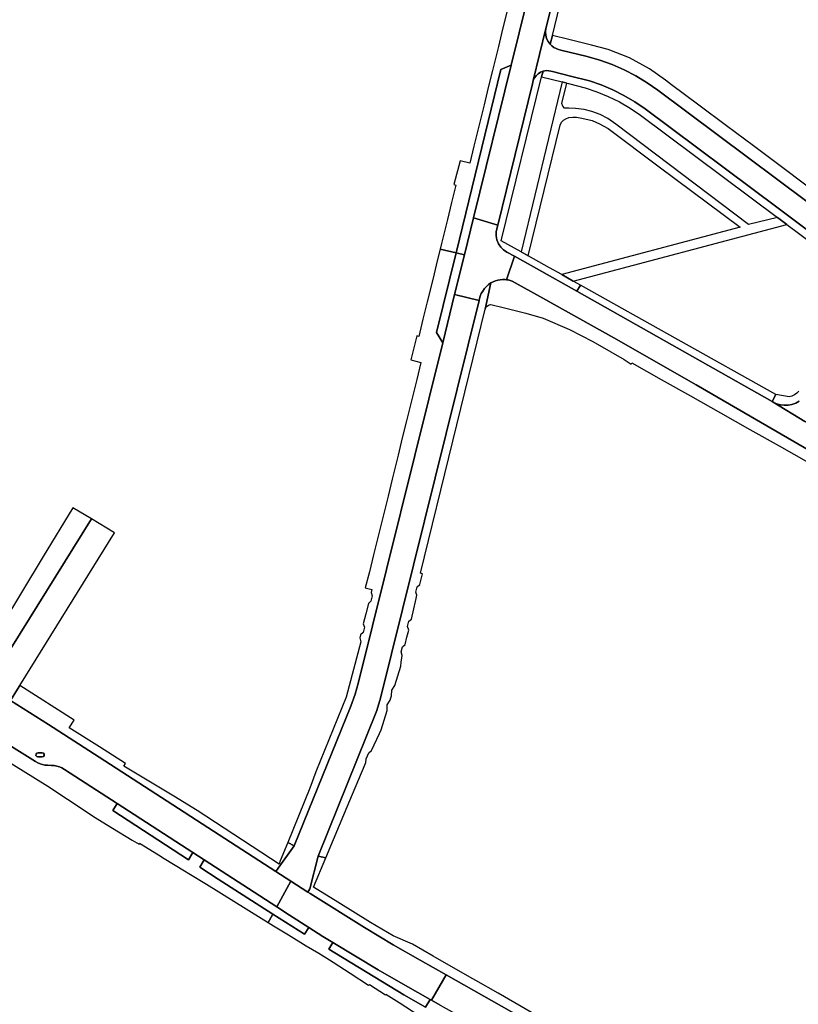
# Model space of a CAD drawing. Header units: metres. Extents: x 127325 to 135234, y 401140 to 409815.
# Tile 110 of 125: x 130833 to 131021, y 407684 to 407921. Entities that reach past the tile are written whole.
import ezdxf

# ---------------------------------------------------------------- set-up
doc = ezdxf.new("R2010")
doc.units = ezdxf.units.M
doc.layers.add('wegvakonderdelen', color=7, linetype='Continuous')

msp = doc.modelspace()

# ---------------------------------------------------------------- linework, layer by layer
at = {"layer": 'wegvakonderdelen'}
for points in [[(130950.51, 407922.68), (130949.5, 407918.55), (130948.49, 407914.42), (130947.05, 407908.62), (130946.04, 407904.5), (130945.02, 407900.38), (130943.63, 407894.6), (130942.6, 407890.47), (130941.58, 407886.35), (130939.28, 407886.92), (130937.78, 407881.18), (130938.25, 407881.06), (130937.23, 407876.93), (130936.21, 407872.8), (130934.79, 407867), (130934.47, 407865.69), (130938.3, 407864.79), (130949.09, 407908.83), (130951.55, 407909.9), (130968.81, 407979.98)], [(130968.81, 407979.98), (130951.55, 407909.9), (130942.49, 407873.17), (130948.34, 407871.45), (130956.65, 407905.44), (130956.84, 407906.23), (130959.89, 407918.74), (130959.95, 407918.99), (130973.05, 407972.13)], [(130973.05, 407972.13), (130959.95, 407918.99), (130959.89, 407918.74), (130959.8, 407917.94), (130959.85, 407917.13), (130960.06, 407916.35), (130960.4, 407915.63), (130960.88, 407914.97), (130961.5, 407917.04), (130966.21, 407936.71)], [(131037.17, 407866.22), (130986.82, 407903.86), (130986.82, 407903.86), (130984.23, 407905.69), (130981.52, 407907.33), (130978.71, 407908.79), (130975.8, 407910.06), (130972.82, 407911.13), (130969.77, 407911.99), (130963.51, 407913.55), (130962.91, 407913.68), (130962.34, 407913.89), (130961.8, 407914.18), (130961.31, 407914.55), (130960.88, 407914.97), (130960.4, 407915.63), (130960.06, 407916.35), (130959.85, 407917.13), (130959.8, 407917.94), (130959.89, 407918.74), (130956.84, 407906.23), (130957.13, 407906.84), (130957.53, 407907.38), (130958.02, 407907.83), (130958.58, 407908.19), (130959.21, 407908.44), (130959.66, 407908.55), (130960.12, 407908.59), (130960.58, 407908.58), (130961.04, 407908.5), (130961.48, 407908.37), (130965.79, 407907.29), (130970.35, 407906.14), (130973.19, 407905.15), (130975.96, 407903.97), (130978.64, 407902.62), (130981.23, 407901.08), (130983.71, 407899.38), (131015.71, 407875.5), (131034.19, 407861.7)], [(131022.66, 407880.85), (131016.15, 407885.72), (131009.78, 407890.48), (131003.31, 407895.31), (131003.31, 407895.31), (130996.61, 407900.32), (130990.06, 407905.21), (130988.59, 407906.27), (130984.81, 407908.99), (130979.99, 407911.64), (130974.89, 407913.71), (130970.84, 407914.75), (130965.4, 407916.08), (130961.5, 407917.04), (130960.88, 407914.97), (130961.31, 407914.55), (130961.8, 407914.18), (130962.34, 407913.89), (130962.91, 407913.68), (130963.51, 407913.55), (130969.77, 407911.99), (130972.82, 407911.13), (130975.8, 407910.06), (130978.71, 407908.79), (130981.52, 407907.33), (130984.23, 407905.69), (130986.82, 407903.86), (131037.17, 407866.22)], [(131034.19, 407861.7), (131015.71, 407875.5), (130983.71, 407899.38), (130981.23, 407901.08), (130978.64, 407902.62), (130975.96, 407903.97), (130973.19, 407905.15), (130970.35, 407906.14), (130965.79, 407907.29), (130965.79, 407907.29), (130961.48, 407908.37), (130961.04, 407908.5), (130960.58, 407908.58), (130960.12, 407908.59), (130959.66, 407908.55), (130959.21, 407908.44), (130958.81, 407907.09), (130963.76, 407905.86), (130964.89, 407905.57), (130965.34, 407905.46), (130969.31, 407904.47), (130972.14, 407903.53), (130974.89, 407902.39), (130977.56, 407901.07), (130980.13, 407899.57), (130982.59, 407897.9), (131015.55, 407873.28), (131017.82, 407871.59), (131033.04, 407860.22)], [(131024.4, 407816.53), (130995.97, 407833.07), (130976.2, 407844.34), (130959.18, 407853.9), (130951.77, 407858.01), (130951.77, 407858.01), (130951.28, 407858.16), (130950.79, 407858.27), (130950.41, 407858.32), (130950.14, 407858.35), (130949.5, 407858.36), (130948.91, 407858.31), (130948.33, 407858.2), (130947.76, 407858.03), (130947.22, 407857.81), (130946.69, 407857.54), (130945.29, 407851.26), (130945.46, 407851.67), (130945.75, 407852.01), (130946.13, 407852.24), (130946.56, 407852.34), (130947, 407852.3), (130949.6, 407851.65), (130955.04, 407850.32), (130959.24, 407849.08), (130965.55, 407846.35), (130971.19, 407843.51), (130975.51, 407841), (130978.66, 407839.17), (130980.4, 407838.05), (130980.56, 407838.33), (130987.59, 407834.37), (130994.67, 407830.38), (131001.87, 407826.32), (131008.91, 407822.35), (131015.95, 407818.39), (131023.01, 407814.41)], [(131020.67, 407831.52), (131020.19, 407831.04), (131019.63, 407830.64), (131019.02, 407830.34), (131018.37, 407830.14), (131015.1, 407830.76), (131014.23, 407829.04), (131014.47, 407828.91), (131015.33, 407828.52), (131016.23, 407828.27), (131017.16, 407828.16), (131018.1, 407828.2), (131019.02, 407828.37), (131019.92, 407828.69), (131020.75, 407829.14)], [(131020.75, 407829.14), (131019.92, 407828.69), (131019.02, 407828.37), (131018.1, 407828.2), (131017.16, 407828.16), (131016.23, 407828.27), (131015.33, 407828.52), (131014.47, 407828.91), (131022.12, 407824.26)], [(130819.88, 407753.33), (130837.24, 407742.47), (130837.77, 407742.17), (130838.33, 407741.93), (130838.92, 407741.76), (130839.52, 407741.65), (130840.13, 407741.61), (130841.1, 407741.58), (130841.75, 407741.53), (130842.39, 407741.4), (130843.01, 407741.21), (130843.61, 407740.95), (130844.18, 407740.62), (130856.87, 407732.4), (130875.08, 407720.61), (130877.8, 407718.85), (130895.23, 407707.57), (130898.57, 407713.75), (130895.02, 407716.05), (130852.55, 407743.59), (130840.38, 407751.39), (130831.22, 407757.16)], [(130829.03, 407743.52), (130840.2, 407736.57), (130849.67, 407730.31), (130851.2, 407729.3), (130855.76, 407726.48), (130860.46, 407723.58), (130862.12, 407722.63), (130862.27, 407722.87), (130866.84, 407720.05), (130868.2, 407719.21), (130873.06, 407716.22), (130874.06, 407715.62), (130878.31, 407712.99), (130891.49, 407704.84), (130893.18, 407703.79), (130894.2, 407705.67), (130894.28, 407705.83), (130881.16, 407714.21), (130876.75, 407717.08), (130877.8, 407718.85), (130875.08, 407720.61), (130874, 407718.88), (130855.79, 407730.76), (130856.87, 407732.4), (130844.18, 407740.62), (130844.18, 407740.62), (130843.61, 407740.95), (130843.01, 407741.21), (130842.39, 407741.4), (130841.75, 407741.53), (130841.1, 407741.58), (130840.13, 407741.61), (130839.52, 407741.65), (130838.92, 407741.76), (130838.33, 407741.93), (130837.77, 407742.17), (130837.24, 407742.47), (130819.88, 407753.33)], [(130956.39, 407682.14), (130948.38, 407686.81), (130943.03, 407689.88), (130942.32, 407690.23), (130936.01, 407693.88), (130932.77, 407695.75), (130927.81, 407698.61), (130923.18, 407700.61), (130920.47, 407702.22), (130917.75, 407703.83), (130909.89, 407708.68), (130904.04, 407712.3), (130907.01, 407719.37), (130905.13, 407719.74), (130903.2, 407711.89), (130902.69, 407711.08), (130903.21, 407710.74), (130916.31, 407702.58), (130923.18, 407698.47), (130929.66, 407694.77), (130935.96, 407691.2), (130986.69, 407662.43)], [(130934.48, 407683.93), (130932.39, 407685.12), (130932.04, 407685.32), (130930.97, 407683.43), (130925.79, 407686.4), (130907.73, 407697.39), (130908.72, 407699), (130906.31, 407700.46), (130906.31, 407700.46), (130902.91, 407702.63), (130901.85, 407701), (130894.28, 407705.83), (130894.2, 407705.67), (130893.18, 407703.79), (130894.47, 407703), (130898.05, 407700.82), (130902.3, 407698.22), (130905.3, 407696.4), (130907.86, 407694.84), (130908.74, 407694.28), (130912.82, 407691.64), (130917.3, 407688.74), (130917.47, 407688.9), (130921.32, 407686.43), (130921.43, 407686.61), (130924.61, 407684.57), (130929.67, 407681.27)]]:
    msp.add_lwpolyline(points, dxfattribs=at)
for points in [[(130951.55, 407909.9), (130949.09, 407908.83), (130938.3, 407864.79), (130940.31, 407864.32), (130942.49, 407873.17), (130951.55, 407909.9)], [(130958.81, 407907.09), (130959.21, 407908.44), (130958.58, 407908.19), (130958.02, 407907.83), (130957.53, 407907.38), (130957.13, 407906.84), (130956.84, 407906.23), (130956.65, 407905.44), (130948.34, 407871.45), (130948.21, 407870.92), (130947.97, 407869.82), (130947.94, 407868.85), (130948.12, 407867.89), (130948.48, 407866.99), (130949.02, 407866.18), (130949.72, 407865.5), (130950.54, 407864.98), (130952.37, 407863.97), (130957.62, 407861.05), (130967.36, 407855.54), (130968.23, 407857.02), (130966.43, 407858.02), (130963.7, 407859.56), (130960.79, 407861.19), (130955.65, 407864.07), (130953.96, 407865.01), (130949.16, 407867.7), (130958.81, 407907.09)], [(130964.89, 407905.57), (130963.76, 407905.86), (130953.96, 407865.01), (130955.65, 407864.07), (130963.33, 407895.48), (130963.67, 407896.2), (130964.14, 407896.67), (130964.65, 407897.04), (130965.38, 407897.29), (130966.36, 407897.42), (130967.27, 407897.43), (130968.53, 407897.18), (130971.01, 407896.57), (130972.73, 407895.78), (130974.88, 407894.7), (130987.07, 407885.49), (131006.56, 407870.94), (130963.7, 407859.56), (130966.43, 407858.02), (131017.82, 407871.59), (131015.55, 407873.28), (131008.6, 407871.6), (130976.73, 407895.76), (130974.74, 407897.1), (130972.93, 407898.02), (130970.94, 407898.76), (130969.11, 407899.24), (130967.02, 407899.52), (130965.36, 407899.57), (130964.34, 407899.57), (130963.96, 407900.05), (130963.69, 407900.66), (130964.89, 407905.57)], [(130950.54, 407864.98), (130949.72, 407865.5), (130949.02, 407866.18), (130948.48, 407866.99), (130948.12, 407867.89), (130947.94, 407868.85), (130947.97, 407869.82), (130948.21, 407870.92), (130948.34, 407871.45), (130942.49, 407873.17), (130940.31, 407864.32), (130937.96, 407854.81), (130943.83, 407853.33), (130943.92, 407853.78), (130944.1, 407854.4), (130944.36, 407855.01), (130944.7, 407855.61), (130945.11, 407856.18), (130945.58, 407856.69), (130946.11, 407857.15), (130946.69, 407857.54), (130947.22, 407857.81), (130947.76, 407858.03), (130948.33, 407858.2), (130948.91, 407858.31), (130949.5, 407858.36), (130950.14, 407858.35), (130950.41, 407858.32), (130952.37, 407863.97), (130950.54, 407864.98)], [(130935.09, 407843.19), (130933.59, 407845.6), (130938.3, 407864.79), (130934.47, 407865.69), (130933.78, 407862.87), (130932.77, 407858.74), (130931.35, 407852.98), (130930.34, 407848.84), (130929.33, 407844.7), (130928.84, 407844.82), (130927.41, 407839.05), (130929.86, 407838.45), (130928.85, 407834.33), (130927.84, 407830.21), (130926.41, 407824.43), (130925.38, 407820.29), (130924.36, 407816.16), (130922.95, 407810.4), (130921.95, 407806.27), (130920.94, 407802.15), (130919.52, 407796.36), (130918.5, 407792.23), (130917.48, 407788.11), (130916.45, 407784.24), (130918.09, 407783.83), (130917.91, 407783.1), (130918.15, 407782.32), (130917.83, 407781.06), (130917.25, 407780.47), (130916.64, 407778.04), (130916.02, 407775.61), (130916.27, 407774.79), (130915.96, 407773.56), (130915.37, 407772.98), (130915.18, 407772.26), (130915.43, 407771.29), (130911.86, 407757.96), (130904.6, 407740.02), (130903.14, 407736.1), (130897.87, 407723.05), (130899.39, 407722.2), (130913.04, 407755.84), (130914.07, 407758.67), (130914.87, 407761.58), (130935.09, 407843.19)], [(130940.31, 407864.32), (130938.3, 407864.79), (130933.59, 407845.6), (130935.09, 407843.19), (130937.96, 407854.81), (130940.31, 407864.32)], [(130967.36, 407855.54), (130957.62, 407861.05), (130952.37, 407863.97), (130950.41, 407858.32), (130950.79, 407858.27), (130951.28, 407858.16), (130951.77, 407858.01), (130959.18, 407853.9), (130976.2, 407844.34), (130995.97, 407833.07), (131024.4, 407816.53), (131031.41, 407812.32), (131034.2, 407817), (131029.28, 407819.96), (131029.08, 407820.08), (131028.38, 407820.47), (131022.12, 407824.26), (131014.47, 407828.91), (131014.23, 407829.04), (130967.36, 407855.54)], [(130927.74, 407777.42), (130927.98, 407778.47), (130928.73, 407781.72), (130928.91, 407782.49), (130928.63, 407783.25), (130928.95, 407784.53), (130929.56, 407785.07), (130930.2, 407787.66), (130929.73, 407787.76), (130945.29, 407851.26), (130946.69, 407857.54), (130946.11, 407857.15), (130945.58, 407856.69), (130945.11, 407856.18), (130944.7, 407855.61), (130944.36, 407855.01), (130944.1, 407854.4), (130943.92, 407853.78), (130943.83, 407853.33), (130920.15, 407757.76), (130919.23, 407754.81), (130905.13, 407719.74), (130907.01, 407719.37), (130912.15, 407731.6), (130913.42, 407734.64), (130916.47, 407741.9), (130916.64, 407742.26), (130916.68, 407743.12), (130917.36, 407744.56), (130917.96, 407745.14), (130919.87, 407749.25), (130920.28, 407750.14), (130921.72, 407754.77), (130921.75, 407756.12), (130922.49, 407757.26), (130922.65, 407757.78), (130922.8, 407758.3), (130922.84, 407759.66), (130923.58, 407760.81), (130925.01, 407765.44), (130925.12, 407766.35), (130925.24, 407767.4), (130925.39, 407768.02), (130925.08, 407768.85), (130925.4, 407770.11), (130926.04, 407770.65), (130926.48, 407772.38), (130926.92, 407774.12), (130926.61, 407774.98), (130926.93, 407776.23), (130927.57, 407776.74), (130927.74, 407777.42)], [(130968.23, 407857.02), (130967.36, 407855.54), (131014.23, 407829.04), (131015.1, 407830.76), (130968.23, 407857.02)], [(130919.23, 407754.81), (130920.15, 407757.76), (130943.83, 407853.33), (130937.96, 407854.81), (130935.09, 407843.19), (130914.87, 407761.58), (130914.07, 407758.67), (130913.04, 407755.84), (130899.39, 407722.2), (130895.54, 407716.85), (130895.02, 407716.05), (130898.57, 407713.75), (130902.69, 407711.08), (130903.2, 407711.89), (130905.13, 407719.74), (130919.23, 407754.81)], [(130850.7, 407800.87), (130846.24, 407803.53), (130839.11, 407791.81), (130823.85, 407766.59), (130827.86, 407764.15), (130831.29, 407769.66), (130850.7, 407800.87)], [(130850.7, 407800.87), (130831.29, 407769.66), (130827.86, 407764.15), (130829.46, 407763.11), (130828.94, 407762.29), (130827.27, 407759.64), (130831.22, 407757.16), (130832.93, 407759.86), (130833.5, 407760.77), (130856.23, 407797.48), (130850.7, 407800.87)], [(130852.61, 407746.06), (130845.37, 407750.63), (130846.5, 407752.42), (130833.5, 407760.77), (130832.93, 407759.86), (130831.22, 407757.16), (130840.38, 407751.39), (130852.55, 407743.59), (130895.02, 407716.05), (130895.54, 407716.85), (130899.39, 407722.2), (130897.87, 407723.05), (130896.07, 407718.6), (130895.76, 407717.83), (130876.07, 407730.75), (130870.46, 407734.16), (130858.5, 407741.42), (130858.91, 407742.06), (130852.61, 407746.06)], [(130838.85, 407743.62), (130837.83, 407743.64), (130837.53, 407743.74), (130837.36, 407743.99), (130837.37, 407744.3), (130837.58, 407744.54), (130837.88, 407744.61), (130838.86, 407744.61), (130839.15, 407744.52), (130839.33, 407744.27), (130839.33, 407743.96), (130839.15, 407743.71), (130838.85, 407743.62)], [(130838.86, 407744.61), (130837.88, 407744.61), (130837.58, 407744.54), (130837.37, 407744.3), (130837.36, 407743.99), (130837.53, 407743.74), (130837.83, 407743.64), (130838.85, 407743.62), (130839.15, 407743.71), (130839.33, 407743.96), (130839.33, 407744.27), (130839.15, 407744.52), (130838.86, 407744.61)], [(130856.87, 407732.4), (130855.79, 407730.76), (130874, 407718.88), (130875.08, 407720.61), (130856.87, 407732.4)], [(130877.8, 407718.85), (130876.75, 407717.08), (130881.16, 407714.21), (130894.28, 407705.83), (130901.85, 407701), (130902.91, 407702.63), (130898.3, 407705.58), (130895.23, 407707.57), (130877.8, 407718.85)], [(130902.69, 407711.08), (130898.57, 407713.75), (130895.23, 407707.57), (130898.3, 407705.58), (130902.91, 407702.63), (130906.31, 407700.46), (130908.72, 407699), (130919.55, 407692.45), (130926.15, 407688.65), (130932.04, 407685.32), (130932.39, 407685.12), (130935.96, 407691.2), (130929.66, 407694.77), (130923.18, 407698.47), (130916.31, 407702.58), (130903.21, 407710.74), (130902.69, 407711.08)], [(130919.55, 407692.45), (130908.72, 407699), (130907.73, 407697.39), (130925.79, 407686.4), (130930.97, 407683.43), (130932.04, 407685.32), (130926.15, 407688.65), (130919.55, 407692.45)], [(130935.96, 407691.2), (130932.39, 407685.12), (130934.48, 407683.93), (130938.78, 407681.5), (130951.35, 407674.37), (130956.4, 407671.51), (130965.42, 407666.4), (130975.11, 407660.9), (130983.23, 407656.29), (130986.69, 407662.43), (130935.96, 407691.2)]]:
    msp.add_lwpolyline(points, close=True, dxfattribs=at)

doc.saveas('drawing.dxf')
